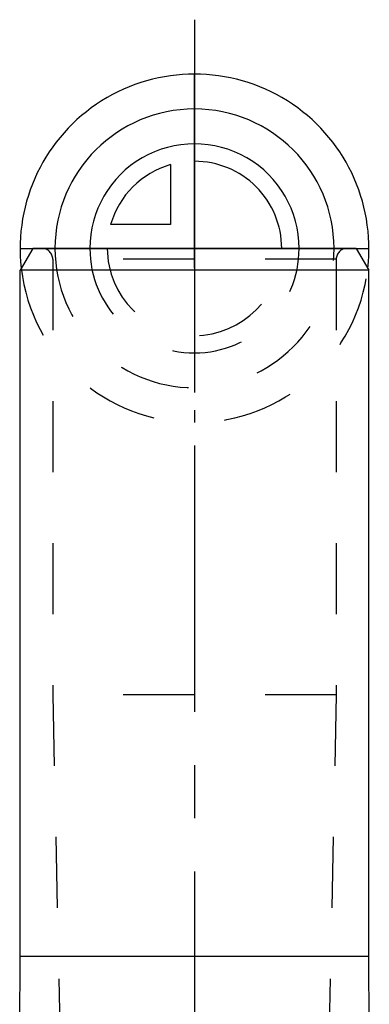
# Model space of a CAD drawing. Header units: millimetres. Extents: x 0 to 1000, y 0 to 1000.
# Tile 4 of 4: x 484 to 516, y 514 to 604. Entities that reach past the tile are written whole.
import ezdxf

# ---------------------------------------------------------------- set-up
doc = ezdxf.new("R2010")
doc.units = ezdxf.units.MM
doc.header["$LTSCALE"] = 65.185185
doc.linetypes.add('CENTER', pattern=[0.6, 0.375, -0.075, 0.075, -0.075])
doc.linetypes.add('HIDDEN', pattern=[0.2, 0.1, -0.1])
for name, color, linetype in [('ACHSEN_S', 7, 'CONTINUOUS'), ('FASEN', 7, 'CONTINUOUS'), ('FLAECHEN', 7, 'CONTINUOUS'), ('KOERPER', 7, 'CONTINUOUS'), ('KONST.EL_MIT_GEO', 7, 'CONTINUOUS'), ('KURVEN', 7, 'CONTINUOUS')]:
    doc.layers.add(name, color=color, linetype=linetype)

msp = doc.modelspace()

# ---------------------------------------------------------------- linework, layer by layer
at = {"layer": 'ACHSEN_S', "color": 40, "linetype": 'CENTER'}
msp.add_line((500, 604.457), (500, 395.541), dxfattribs=at)
at = {"layer": 'FASEN', "color": 7, "linetype": 'Continuous'}
for p, q in [((485.155, 583.457), (484, 581.457)), ((514.845, 583.457), (485.155, 583.457)), ((514.845, 583.457), (516, 581.457)), ((516, 581.457), (484, 581.457))]:
    msp.add_line(p, q, dxfattribs=at)
at = {"layer": 'FLAECHEN', "color": 8, "linetype": 'HIDDEN'}
for p, q in [((487, 542.457), (487.953, 497.456)), ((513, 542.457), (487, 542.457)), ((513, 542.457), (512.047, 497.456))]:
    msp.add_line(p, q, dxfattribs=at)
at = {"layer": 'KOERPER', "color": 7, "linetype": 'Continuous'}
for p, q in [((484, 518.457), (484, 581.457)), ((516, 518.457), (516, 581.457)), ((483.963, 497.456), (484, 518.457)), ((484, 518.457), (516, 518.457)), ((516.037, 497.456), (516, 518.457))]:
    msp.add_line(p, q, dxfattribs=at)
at = {"layer": 'KONST.EL_MIT_GEO', "color": 8, "linetype": 'HIDDEN'}
for p, q in [((514, 583.457), (486, 583.457)), ((487, 582.457), (487, 542.457)), ((513, 582.457), (487, 582.457)), ((513, 582.457), (513, 542.457))]:
    msp.add_line(p, q, dxfattribs=at)
for centre, start, end in [((486, 582.457), 0, 90), ((514, 582.457), 90, 180)]:
    msp.add_arc(centre, 1, start, end, dxfattribs=at)
at = {"layer": 'KURVEN', "color": 40, "linetype": 'Continuous'}
for p, q in [((500, 581.64), (500, 599.457)), ((497.8, 591.148), (497.8, 585.657)), ((497.8, 585.657), (492.308, 585.657)), ((484, 583.457), (516, 583.457))]:
    msp.add_line(p, q, dxfattribs=at)
at = {"layer": 'KURVEN', "color": 8, "linetype": 'HIDDEN'}
for p, q in [((487.207, 583.457), (487.201, 583.457)), ((512.793, 583.457), (512.799, 583.457)), ((500, 581.64), (500, 567.457))]:
    msp.add_line(p, q, dxfattribs=at)
at = {"layer": 'KURVEN', "color": 40, "linetype": 'Continuous'}
for radius, start, end in [(16, 353.47954, 186.52046), (12.8, 0, 180), (9.6, 359.99993, 180), (8, 359.99993, 90), (8, 105.96201, 164.03799)]:
    msp.add_arc((500, 583.457), radius, start, end, dxfattribs=at)
at = {"layer": 'KURVEN', "color": 8, "linetype": 'HIDDEN'}
for radius, start, end in [(12.8, 180, 360), (9.6, 180, 359.99993), (8, 180, 359.99993), (16, 186.52046, 353.47954)]:
    msp.add_arc((500, 583.457), radius, start, end, dxfattribs=at)

doc.saveas('drawing.dxf')
